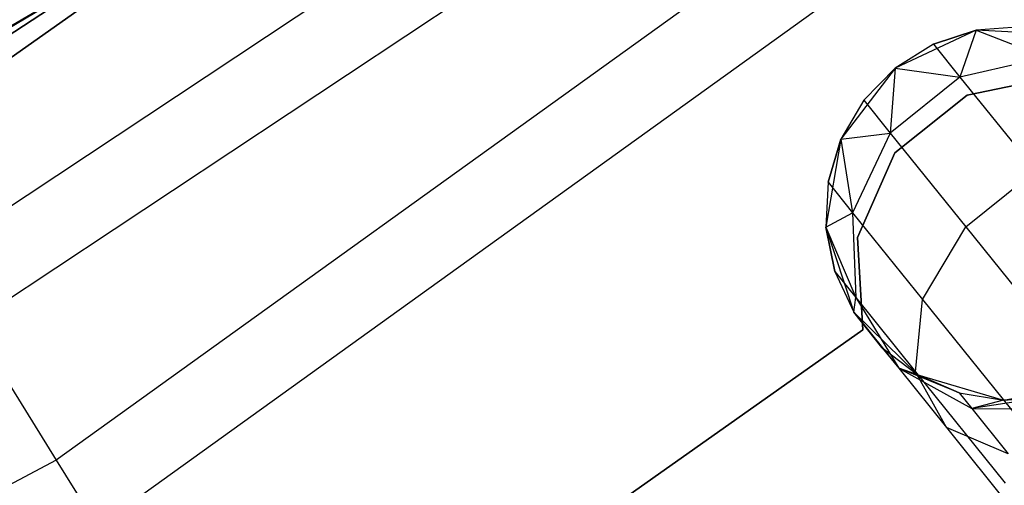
# Model space of a CAD drawing. Extents: x -102 to 101, y -101 to 102.
# Tile 146 of 256: x 19.85 to 25.12, y -33.68 to -31.19. Entities that reach past the tile are written whole.
import ezdxf

# ---------------------------------------------------------------- set-up
doc = ezdxf.new("R2010")
doc.units = 0
doc.header["$LTSCALE"] = 25.4
doc.layers.get('0').update_dxf_attribs({"linetype": 'CONTINUOUS'})

# ---------------------------------------------------------------- blocks, each defined once
blk = doc.blocks.new('NL2500012268_STL')
at = {"color": 0}
for p, q in [((120.2532, -28.3726, 329), (123.4146, -33.466, 323.0052)), ((120.2532, -28.3726, 329), (123.4146, -33.466, 323.0052)), ((122.1305, -32.0468, 333), (126.3119, -29.0953, 333)), ((126.3119, -29.0953, 335), (122.1305, -32.0468, 335)), ((126.3119, -29.0953, 335), (122.1305, -32.0468, 335)), ((122.1305, -32.0468, 333), (126.3119, -29.0953, 333)), ((125.9301, -30.2771, 322.4995), (121.4906, -33.223, 322.4995)), ((125.9301, -30.2771, 322.4995), (121.4906, -33.223, 322.4995)), ((127.7773, -30.3264, 323.0052), (123.4146, -33.466, 323.0052)), ((127.7773, -30.3264, 323.0052), (123.4146, -33.466, 323.0052)), ((126.1802, -30.6022, 299), (121.693, -33.5798, 299)), ((126.1802, -30.6022, 299), (121.693, -33.5798, 299)), ((123.6356, -33.822, 299), (128.0447, -30.649, 299)), ((123.6356, -33.822, 299), (128.0447, -30.649, 299)), ((119.4759, -33.3356, 299.1671), (123.7688, -30.7929, 299.1671)), ((119.4759, -33.3356, 299.1671), (123.7688, -30.7929, 299.1671)), ((119.5092, -33.3188, 313.1671), (123.7688, -30.7929, 299.1671)), ((119.5092, -33.3188, 313.1671), (123.7688, -30.7929, 299.1671)), ((123.7688, -30.7929, 313.1671), (122.5144, -31.5274, 313.5498)), ((123.7688, -30.7929, 313.1671), (122.5144, -31.5274, 313.5498)), ((123.7688, -30.7929, 313.1671), (122.555, -31.5918, 313.1671)), ((122.555, -31.5918, 313.1671), (123.7688, -30.7929, 299.1671)), ((122.555, -31.5918, 313.1671), (123.7688, -30.7929, 299.1671)), ((123.7688, -30.7929, 313.1671), (122.555, -31.5918, 313.1671)), ((128.3363, -31.1655, 335), (127.9025, -31.3676, 335)), ((128.3363, -31.1655, 335), (127.9025, -31.3676, 335)), ((128.3363, -31.1655, 329.5), (128.1071, -31.2402, 329.5)), ((128.1071, -31.2402, 329.5), (128.3363, -31.1655, 335)), ((128.1071, -31.2402, 329.5), (128.3363, -31.1655, 335)), ((128.3363, -31.1655, 329.5), (128.1071, -31.2402, 329.5)), ((128.3363, -31.1655, 329.5), (128.2489, -31.4164, 328.3631)), ((128.3363, -31.1655, 329.5), (128.2489, -31.4164, 328.3631)), ((128.5768, -31.1478, 329.5), (128.3363, -31.1655, 335)), ((128.5768, -31.1478, 329.5), (128.3363, -31.1655, 329.5)), ((128.5768, -31.1478, 329.5), (128.3363, -31.1655, 335)), ((128.5768, -31.1478, 329.5), (128.3363, -31.1655, 329.5)), ((128.8144, -31.1882, 335), (128.3363, -31.1655, 335)), ((128.8144, -31.1882, 335), (128.3363, -31.1655, 335)), ((128.3363, -31.1655, 329.5), (128.3363, -31.1655, 335)), ((128.3363, -31.1655, 329.5), (128.3363, -31.1655, 335)), ((128.3363, -31.1655, 329.5), (128.7079, -31.3108, 328.4482)), ((128.3363, -31.1655, 329.5), (128.7079, -31.3108, 328.4482)), ((128.1071, -31.2402, 329.5), (127.9025, -31.3676, 335)), ((128.1071, -31.2402, 329.5), (127.9025, -31.3676, 335)), ((128.1071, -31.2402, 329.5), (127.9025, -31.3676, 329.5)), ((128.1071, -31.2402, 329.5), (127.9025, -31.3676, 329.5)), ((128.1071, -31.2402, 329.5), (128.2489, -31.4164, 328.3631)), ((128.1071, -31.2402, 329.5), (128.2489, -31.4164, 328.3631)), ((128.7079, -31.3108, 328.4482), (128.2489, -31.4164, 328.3631)), ((128.7079, -31.3108, 328.4482), (128.2489, -31.4164, 328.3631)), ((127.9025, -31.3676, 335), (127.6122, -31.7482, 335)), ((127.9025, -31.3676, 335), (127.6122, -31.7482, 335)), ((127.9025, -31.3676, 335), (127.7342, -31.5403, 329.5)), ((127.9025, -31.3676, 329.5), (127.7342, -31.5403, 329.5)), ((127.9025, -31.3676, 335), (127.7342, -31.5403, 329.5)), ((127.9025, -31.3676, 329.5), (127.7342, -31.5403, 329.5)), ((127.9025, -31.3676, 329.5), (127.876, -31.7165, 328.3631)), ((127.9025, -31.3676, 329.5), (127.876, -31.7165, 328.3631)), ((127.9025, -31.3676, 329.5), (127.9025, -31.3676, 335)), ((127.9025, -31.3676, 329.5), (127.9025, -31.3676, 335)), ((127.9025, -31.3676, 329.5), (128.2489, -31.4164, 328.3631)), ((127.9025, -31.3676, 329.5), (128.2489, -31.4164, 328.3631)), ((128.2489, -31.4164, 328.3631), (127.876, -31.7165, 328.3631)), ((128.2489, -31.4164, 328.3631), (127.876, -31.7165, 328.3631)), ((128.2489, -31.4164, 328.3631), (128.6527, -31.9181, 327.3992)), ((128.2489, -31.4164, 328.3631), (128.6527, -31.9181, 327.3992)), ((128.7716, -31.4131, 335), (128.2868, -31.512, 335)), ((128.2868, -31.512, 333), (128.7716, -31.4131, 333)), ((128.2868, -31.512, 333), (128.7716, -31.4131, 333)), ((128.7716, -31.4131, 335), (128.2868, -31.512, 335)), ((127.7342, -31.5403, 329.5), (127.6122, -31.7482, 335)), ((127.7342, -31.5403, 329.5), (127.6122, -31.7482, 329.5)), ((127.7342, -31.5403, 329.5), (127.6122, -31.7482, 335)), ((127.7342, -31.5403, 329.5), (127.6122, -31.7482, 329.5)), ((127.7342, -31.5403, 329.5), (127.876, -31.7165, 328.3631)), ((127.7342, -31.5403, 329.5), (127.876, -31.7165, 328.3631)), ((128.2868, -31.512, 335), (127.9012, -31.822, 335)), ((127.9012, -31.822, 333), (128.2868, -31.512, 333)), ((127.9012, -31.822, 333), (128.2868, -31.512, 333)), ((128.2868, -31.512, 335), (127.9012, -31.822, 335)), ((128.2868, -31.512, 335), (128.2868, -31.512, 333)), ((128.2868, -31.512, 335), (128.2868, -31.512, 333)), ((127.6122, -31.7482, 335), (127.5321, -32.2201, 335)), ((127.6122, -31.7482, 335), (127.5321, -32.2201, 335)), ((127.6122, -31.7482, 329.5), (127.5435, -31.9793, 329.5)), ((127.5435, -31.9793, 329.5), (127.6122, -31.7482, 335)), ((127.5435, -31.9793, 329.5), (127.6122, -31.7482, 335)), ((127.6122, -31.7482, 329.5), (127.5435, -31.9793, 329.5)), ((127.6122, -31.7482, 329.5), (127.876, -31.7165, 328.3631)), ((127.6122, -31.7482, 329.5), (127.876, -31.7165, 328.3631)), ((127.6122, -31.7482, 329.5), (127.6122, -31.7482, 335)), ((127.6122, -31.7482, 329.5), (127.6122, -31.7482, 335)), ((127.6122, -31.7482, 329.5), (127.6747, -32.1423, 328.4482)), ((127.6122, -31.7482, 329.5), (127.6747, -32.1423, 328.4482)), ((127.876, -31.7165, 328.3631), (127.6747, -32.1423, 328.4482)), ((127.876, -31.7165, 328.3631), (127.6747, -32.1423, 328.4482)), ((127.876, -31.7165, 328.3631), (128.2798, -32.2182, 327.3992)), ((127.876, -31.7165, 328.3631), (128.2798, -32.2182, 327.3992)), ((127.9012, -31.822, 335), (127.7003, -32.2742, 335)), ((127.7003, -32.2742, 333), (127.9012, -31.822, 333)), ((127.7003, -32.2742, 333), (127.9012, -31.822, 333)), ((127.9012, -31.822, 335), (127.7003, -32.2742, 335)), ((127.9012, -31.822, 335), (127.9012, -31.822, 333)), ((127.9012, -31.822, 335), (127.9012, -31.822, 333)), ((128.2798, -32.2182, 327.3992), (128.6527, -31.9181, 327.3992)), ((128.2798, -32.2182, 327.3992), (128.6527, -31.9181, 327.3992)), ((127.5435, -31.9793, 329.5), (127.5321, -32.2201, 335)), ((127.5435, -31.9793, 329.5), (127.5321, -32.2201, 329.5)), ((127.5435, -31.9793, 329.5), (127.5321, -32.2201, 335)), ((127.5435, -31.9793, 329.5), (127.5321, -32.2201, 329.5)), ((127.5435, -31.9793, 329.5), (127.6747, -32.1423, 328.4482)), ((127.5435, -31.9793, 329.5), (127.6747, -32.1423, 328.4482)), ((127.5321, -32.2201, 329.5), (127.6747, -32.1423, 328.4482)), ((127.5321, -32.2201, 329.5), (127.6747, -32.1423, 328.4482)), ((127.6747, -32.1423, 328.4482), (127.691, -32.5962, 328.5989)), ((127.6747, -32.1423, 328.4482), (127.691, -32.5962, 328.5989)), ((127.6747, -32.1423, 328.4482), (128.0482, -32.6064, 327.5565)), ((127.6747, -32.1423, 328.4482), (128.0482, -32.6064, 327.5565)), ((127.5321, -32.2201, 335), (127.6804, -32.6751, 335)), ((127.5321, -32.2201, 329.5), (127.5321, -32.2201, 335)), ((127.5321, -32.2201, 329.5), (127.5321, -32.2201, 335)), ((127.5321, -32.2201, 329.5), (127.5786, -32.4566, 329.5)), ((127.5786, -32.4566, 329.5), (127.5321, -32.2201, 335)), ((127.5786, -32.4566, 329.5), (127.5321, -32.2201, 335)), ((127.5321, -32.2201, 335), (127.6804, -32.6751, 335)), ((127.5321, -32.2201, 329.5), (127.5786, -32.4566, 329.5)), ((127.5321, -32.2201, 329.5), (127.691, -32.5962, 328.5989)), ((127.5321, -32.2201, 329.5), (127.691, -32.5962, 328.5989)), ((128.0482, -32.6064, 327.5565), (128.2798, -32.2182, 327.3992)), ((128.0482, -32.6064, 327.5565), (128.2798, -32.2182, 327.3992)), ((128.2798, -32.2182, 327.3992), (128.884, -32.9691, 326.7552)), ((128.2798, -32.2182, 327.3992), (128.884, -32.9691, 326.7552)), ((127.7003, -32.2742, 335), (127.7003, -32.2742, 333)), ((127.7003, -32.2742, 335), (127.7003, -32.2742, 333)), ((127.7003, -32.2742, 335), (127.7288, -32.7682, 335)), ((127.7288, -32.7682, 333), (127.7003, -32.2742, 333)), ((127.7288, -32.7682, 333), (127.7003, -32.2742, 333)), ((127.7003, -32.2742, 335), (127.7288, -32.7682, 335)), ((127.5786, -32.4566, 329.5), (127.6804, -32.6751, 335)), ((127.5786, -32.4566, 329.5), (127.6804, -32.6751, 329.5)), ((127.5786, -32.4566, 329.5), (127.6804, -32.6751, 335)), ((127.5786, -32.4566, 329.5), (127.6804, -32.6751, 329.5)), ((127.5786, -32.4566, 329.5), (127.691, -32.5962, 328.5989)), ((127.5786, -32.4566, 329.5), (127.691, -32.5962, 328.5989)), ((127.6804, -32.6751, 329.5), (127.691, -32.5962, 328.5989)), ((127.6804, -32.6751, 329.5), (127.691, -32.5962, 328.5989)), ((127.691, -32.5962, 328.5989), (127.9212, -32.9744, 328.7808)), ((127.691, -32.5962, 328.5989), (127.9212, -32.9744, 328.7808)), ((127.691, -32.5962, 328.5989), (128.011, -32.9939, 327.8351)), ((127.691, -32.5962, 328.5989), (128.011, -32.9939, 327.8351)), ((128.011, -32.9939, 327.8351), (128.0482, -32.6064, 327.5565)), ((128.011, -32.9939, 327.8351), (128.0482, -32.6064, 327.5565)), ((128.0482, -32.6064, 327.5565), (128.6072, -33.3011, 326.9607)), ((128.0482, -32.6064, 327.5565), (128.6072, -33.3011, 326.9607)), ((127.6804, -32.6751, 335), (128.0233, -33.0091, 335)), ((127.6804, -32.6751, 329.5), (127.6804, -32.6751, 335)), ((127.6804, -32.6751, 329.5), (127.6804, -32.6751, 335)), ((127.6804, -32.6751, 329.5), (127.9212, -32.9744, 328.7808)), ((127.8316, -32.8629, 329.5), (127.6804, -32.6751, 335)), ((127.8316, -32.8629, 329.5), (127.6804, -32.6751, 335)), ((127.6804, -32.6751, 335), (128.0233, -33.0091, 335)), ((127.6804, -32.6751, 329.5), (127.9212, -32.9744, 328.7808)), ((127.7288, -32.7682, 335), (125.1685, -34.5783, 335)), ((125.1685, -34.5783, 333), (127.7288, -32.7682, 333)), ((125.1685, -34.5783, 333), (127.7288, -32.7682, 333)), ((127.7288, -32.7682, 335), (125.1685, -34.5783, 335)), ((127.7288, -32.7682, 335), (127.7288, -32.7682, 333)), ((127.7288, -32.7682, 335), (127.7288, -32.7682, 333)), ((127.8316, -32.8629, 329.5), (127.9212, -32.9744, 328.7808)), ((127.8316, -32.8629, 329.5), (128.0233, -33.0091, 335)), ((127.8316, -32.8629, 329.5), (128.0233, -33.0091, 329.5)), ((127.8316, -32.8629, 329.5), (128.0233, -33.0091, 335)), ((127.8316, -32.8629, 329.5), (128.0233, -33.0091, 329.5)), ((127.8316, -32.8629, 329.5), (127.9212, -32.9744, 328.7808)), ((128.2444, -33.1052, 329.5), (127.9212, -32.9744, 328.7808)), ((127.9212, -32.9744, 328.7808), (128.3127, -33.1901, 328.952)), ((128.2444, -33.1052, 329.5), (127.9212, -32.9744, 328.7808)), ((128.0233, -33.0091, 329.5), (127.9212, -32.9744, 328.7808)), ((128.0233, -33.0091, 329.5), (127.9212, -32.9744, 328.7808)), ((127.9212, -32.9744, 328.7808), (128.3127, -33.1901, 328.952)), ((127.9212, -32.9744, 328.7808), (128.1767, -33.2918, 328.171)), ((127.9212, -32.9744, 328.7808), (128.1767, -33.2918, 328.171)), ((128.1767, -33.2918, 328.171), (128.011, -32.9939, 327.8351)), ((128.011, -32.9939, 327.8351), (128.4899, -33.589, 327.3246)), ((128.011, -32.9939, 327.8351), (128.4899, -33.589, 327.3246)), ((128.1767, -33.2918, 328.171), (128.011, -32.9939, 327.8351)), ((128.0233, -33.0091, 335), (128.482, -33.1456, 335)), ((128.0233, -33.0091, 329.5), (128.0233, -33.0091, 335)), ((128.0233, -33.0091, 329.5), (128.0233, -33.0091, 335)), ((128.0233, -33.0091, 329.5), (128.2444, -33.1052, 329.5)), ((128.2444, -33.1052, 329.5), (128.0233, -33.0091, 335)), ((128.2444, -33.1052, 329.5), (128.0233, -33.0091, 335)), ((128.0233, -33.0091, 335), (128.482, -33.1456, 335)), ((128.0233, -33.0091, 329.5), (128.2444, -33.1052, 329.5)), ((128.482, -33.1456, 335), (128.9516, -33.0532, 335)), ((128.482, -33.1456, 335), (128.9516, -33.0532, 335)), ((128.2444, -33.1052, 329.5), (128.482, -33.1456, 335)), ((128.2444, -33.1052, 329.5), (128.482, -33.1456, 329.5)), ((128.2444, -33.1052, 329.5), (128.482, -33.1456, 335)), ((128.2444, -33.1052, 329.5), (128.482, -33.1456, 329.5)), ((128.2444, -33.1052, 329.5), (128.3127, -33.1901, 328.952)), ((128.2444, -33.1052, 329.5), (128.3127, -33.1901, 328.952)), ((128.7224, -33.1279, 329.5), (128.3127, -33.1901, 328.952)), ((128.7224, -33.1279, 329.5), (128.3127, -33.1901, 328.952)), ((128.482, -33.1456, 329.5), (128.7224, -33.1279, 329.5)), ((128.7224, -33.1279, 329.5), (128.482, -33.1456, 335)), ((128.7224, -33.1279, 329.5), (128.482, -33.1456, 335)), ((128.482, -33.1456, 329.5), (128.7224, -33.1279, 329.5)), ((128.482, -33.1456, 329.5), (128.3127, -33.1901, 328.952)), ((128.482, -33.1456, 329.5), (128.3127, -33.1901, 328.952)), ((128.482, -33.1456, 329.5), (128.482, -33.1456, 335)), ((128.482, -33.1456, 329.5), (128.482, -33.1456, 335)), ((128.3127, -33.1901, 328.952), (128.7756, -33.194, 329.0735)), ((128.3127, -33.1901, 328.952), (128.7756, -33.194, 329.0735)), ((128.3127, -33.1901, 328.952), (128.5073, -33.432, 328.4875)), ((128.3127, -33.1901, 328.952), (128.5073, -33.432, 328.4875)), ((128.5073, -33.432, 328.4875), (128.1767, -33.2918, 328.171)), ((128.1767, -33.2918, 328.171), (128.5589, -33.7669, 327.7636)), ((128.1767, -33.2918, 328.171), (128.5589, -33.7669, 327.7636)), ((128.5073, -33.432, 328.4875), (128.1767, -33.2918, 328.171)), ((123.4146, -33.466, 323.0052), (118.665, -35.9823, 323.0052)), ((123.4146, -33.466, 323.0052), (118.665, -35.9823, 323.0052)), ((123.4146, -33.466, 323.0052), (123.6356, -33.822, 299)), ((123.4146, -33.466, 323.0052), (123.6356, -33.822, 299))]:
    blk.add_line(p, q, dxfattribs=at)

msp = doc.modelspace()

# ---------------------------------------------------------------- block references
at = {"color": 0}
msp.add_blockref('NL2500012268_STL', (-103.3687, -0.0813, -1716.9276), dxfattribs=at)

doc.saveas('drawing.dxf')
